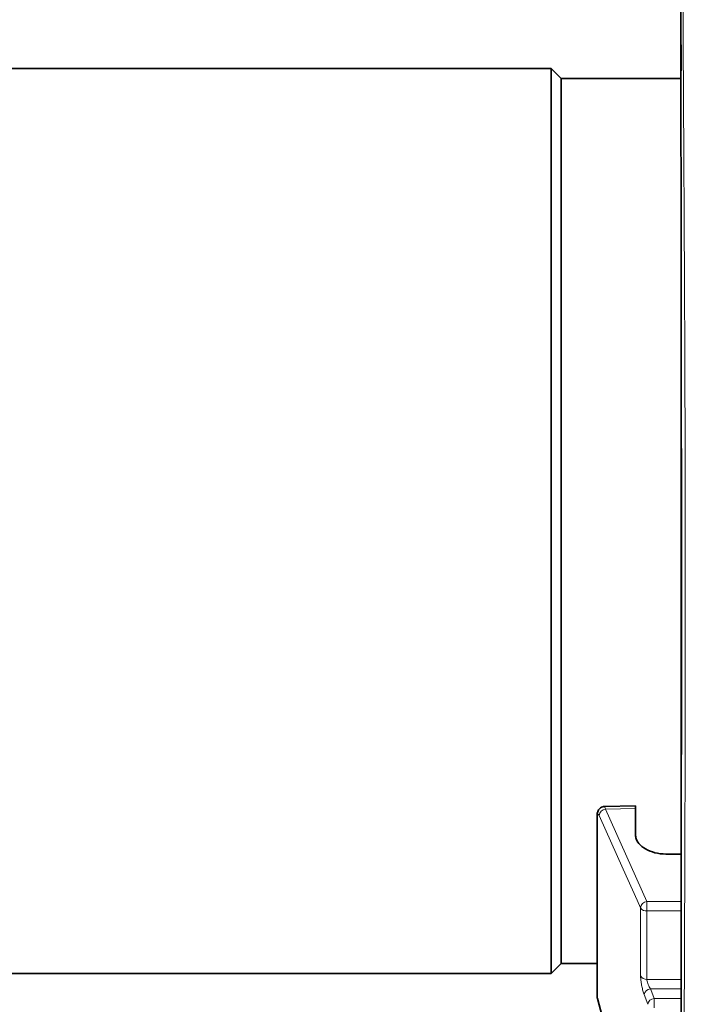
# Model space of a CAD drawing. Header units: millimetres. Extents: x 0 to 1118, y 0 to 864.
# Tile 6 of 85: x 120 to 153, y 156 to 205. Entities that reach past the tile are written whole.
import ezdxf

# ---------------------------------------------------------------- set-up
doc = ezdxf.new("R2010")
doc.units = ezdxf.units.MM

msp = doc.modelspace()

# ---------------------------------------------------------------- linework, layer by layer
at = {"color": 7, "linetype": 'Continuous', "lineweight": 35}
for p, q in [((153.227, 203.705), (153.227, 203.969)), ((146.777, 202.793), (116.177, 202.793)), ((147.277, 202.293), (146.777, 202.793)), ((146.777, 157.793), (146.777, 202.793)), ((153.227, 202.293), (147.277, 202.293)), ((147.277, 158.293), (147.277, 202.293)), ((153.227, 192.479), (153.227, 193.589)), ((153.227, 191.211), (153.227, 176.181)), ((153.227, 173.284), (153.227, 175.029)), ((153.227, 172.955), (153.227, 173.284)), ((153.227, 172.955), (153.227, 170.434)), ((153.227, 168.134), (153.227, 170.002)), ((153.227, 167.236), (153.227, 168.134)), ((153.227, 167.236), (153.227, 165.589)), ((150.96, 166.134), (149.419, 166.097)), ((150.96, 164.699), (150.96, 165.999)), ((149.059, 165.635), (149.059, 156.634)), ((153.227, 163.726), (153.227, 165.589)), ((146.777, 157.793), (147.277, 158.293)), ((147.277, 158.293), (149.059, 158.293)), ((105.377, 157.793), (146.777, 157.793)), ((149.071, 156.547), (151.575, 147.202))]:
    msp.add_line(p, q, dxfattribs=at)
at = {"color": 7, "linetype": 'Continuous', "lineweight": 18}
for p, q in [((150.96, 165.999), (149.474, 165.963)), ((149.474, 165.963), (151.534, 161.37)), ((149.071, 165.582), (149.071, 156.547)), ((151.218, 157.679), (151.218, 161.052)), ((151.534, 161.37), (153.237, 161.376)), ((153.237, 160.908), (151.534, 160.902)), ((151.534, 160.902), (151.534, 157.503)), ((151.575, 156.262), (151.396, 156.742)), ((153.233, 157.035), (151.712, 157.035)), ((151.891, 156.555), (153.232, 156.555))]:
    msp.add_line(p, q, dxfattribs=at)
at = {"color": 7, "linetype": 'Continuous', "lineweight": 18, "flags": 128}
for points in [[(149.059, 165.632), (149.06, 165.628), (149.071, 165.582)], [(151.218, 161.052), (151.045, 161.436), (150.355, 162.976), (149.158, 165.645)], [(151.534, 157.503), (152.2, 157.503), (153.233, 157.502)], [(151.712, 157.035), (151.778, 156.859), (151.891, 156.555)]]:
    msp.add_lwpolyline(points, dxfattribs=at)
at = {"color": 7, "linetype": 'Continuous', "lineweight": 18}
for centre, radius, start, end in [((149.517, 165.605), 0.361, 96.7712, 173.7023), ((151.576, 161.012), 0.361, 96.7785, 173.6542), ((151.503, 161.245), 0.345, 214.2014, 275.1361), ((162.433, 161.136), 10.902, 178.7695, 181.2305), ((151.511, 157.834), 0.332, 207.8902, 273.932), ((151.752, 156.676), 0.362, 96.2657, 169.3911), ((151.931, 156.196), 0.362, 96.2664, 169.3881), ((163.026, 156.319), 11.137, 178.7847, 181.2153)]:
    msp.add_arc(centre, radius, start, end, dxfattribs=at)
at = {"color": 7, "linetype": 'Continuous', "lineweight": 35}
msp.add_arc((149.393, 156.634), 0.333, 180, 195, dxfattribs=at)
msp.add_ellipse((1200.592, 195.046), major_axis=(2115.929, 29.511), ratio=0.009089, start_param=4.194104, end_param=4.194444, dxfattribs=at)
at = {"color": 7, "linetype": 'Continuous', "lineweight": 18}
for points, knots in [([(153.255, 220.541), (153.255, 220.541), (153.255, 220.535), (153.255, 220.481), (153.256, 220.277), (153.257, 219.95), (153.259, 219.426), (153.262, 218.625), (153.267, 217.457), (153.274, 216.013), (153.281, 214.316), (153.291, 212.385), (153.301, 210.24), (153.314, 207.859), (153.328, 205.285), (153.344, 202.543), (153.36, 199.658), (153.377, 196.604), (153.394, 193.437), (153.41, 190.184), (153.423, 186.873), (153.433, 183.48), (153.439, 180.062), (153.441, 176.65), (153.439, 173.271), (153.434, 169.906), (153.427, 166.625), (153.417, 163.456), (153.406, 160.423), (153.394, 157.5), (153.382, 154.757), (153.37, 152.214), (153.359, 149.886), (153.349, 147.75), (153.341, 145.856), (153.333, 144.217), (153.327, 142.839), (153.322, 141.71), (153.318, 140.794), (153.315, 140.149), (153.315, 140.063), (153.315, 140.02)], [0, 0, 0, 0, 0.000508, 0.018154, 0.035854, 0.053608, 0.071418, 0.09786, 0.124486, 0.151395, 0.178693, 0.205152, 0.231795, 0.258723, 0.286041, 0.312514, 0.339172, 0.366116, 0.393453, 0.42001, 0.446753, 0.473786, 0.501214, 0.527975, 0.554927, 0.582173, 0.609824, 0.636571, 0.663508, 0.690741, 0.718378, 0.744955, 0.77172, 0.798773, 0.826222, 0.852689, 0.87934, 0.906275, 0.9336, 0.966902, 1, 1, 1, 1]), ([(149.419, 166.091), (149.427, 166.088), (149.443, 166.082), (149.463, 166.005), (149.474, 165.963)], [0, 0, 0, 0, 0.462117, 1, 1, 1, 1]), ([(149.158, 165.645), (149.148, 165.664), (149.128, 165.704), (149.101, 165.716), (149.081, 165.69), (149.072, 165.638), (149.071, 165.596), (149.071, 165.582)], [0, 0, 0, 0, 0.226263, 0.452795, 0.676686, 0.894335, 1, 1, 1, 1]), ([(151.218, 157.679), (151.218, 157.651), (151.22, 157.567), (151.238, 157.39), (151.279, 157.158), (151.334, 156.925), (151.375, 156.803), (151.396, 156.742)], [0, 0, 0, 0, 0.108653, 0.322585, 0.545231, 0.772765, 1, 1, 1, 1]), ([(151.712, 157.035), (151.691, 157.066), (151.649, 157.126), (151.593, 157.241), (151.553, 157.357), (151.535, 157.447), (151.534, 157.489), (151.534, 157.503)], [0, 0, 0, 0, 0.238447, 0.471713, 0.691928, 0.89692, 1, 1, 1, 1])]:
    msp.add_open_spline(points, degree=3, knots=knots, dxfattribs=at)
at = {"color": 7, "linetype": 'Continuous', "lineweight": 35}
for points, knots in [([(153.194, 220.259), (153.194, 220.256), (153.194, 220.248), (153.194, 220.157), (153.194, 219.947), (153.195, 219.629), (153.195, 219.208), (153.196, 218.684), (153.197, 218.06), (153.198, 217.336), (153.199, 216.515), (153.2, 215.598), (153.201, 214.587), (153.203, 213.486), (153.205, 212.299), (153.207, 211.037), (153.209, 209.702), (153.211, 208.294), (153.213, 206.808), (153.216, 205.242), (153.219, 203.6), (153.221, 201.887), (153.224, 200.111), (153.227, 198.279), (153.23, 196.397), (153.232, 194.474), (153.235, 192.519), (153.237, 190.54), (153.239, 188.545), (153.241, 186.541), (153.243, 184.536), (153.244, 182.516), (153.245, 180.479), (153.246, 178.422), (153.246, 176.364), (153.245, 174.315), (153.245, 172.283), (153.244, 170.277), (153.243, 168.305), (153.242, 166.366), (153.24, 164.463), (153.239, 162.599), (153.237, 160.782), (153.235, 159.015), (153.233, 157.304), (153.231, 155.653), (153.229, 154.075), (153.227, 152.575), (153.226, 151.153), (153.224, 149.802), (153.222, 148.525), (153.221, 147.327), (153.219, 146.213), (153.218, 145.185), (153.217, 144.249), (153.216, 143.408), (153.215, 142.665), (153.214, 142.023), (153.213, 141.483), (153.213, 141.048), (153.212, 140.719), (153.212, 140.497), (153.212, 140.392), (153.212, 140.381), (153.212, 140.377)], [0, 0, 0, 0, 0.0060053, 0.0223269, 0.0386844, 0.0550545, 0.0714462, 0.0878698, 0.1043123, 0.1206293, 0.1369954, 0.1534115, 0.1698525, 0.1862864, 0.2026837, 0.2190199, 0.2351335, 0.2511542, 0.267324, 0.2836293, 0.3000535, 0.3165759, 0.3331726, 0.3498172, 0.3664814, 0.3831284, 0.3997287, 0.4162561, 0.4326876, 0.4490038, 0.4651896, 0.4812507, 0.4976588, 0.5141379, 0.5306627, 0.5472063, 0.5637333, 0.5802166, 0.5966297, 0.6129855, 0.6294207, 0.6458476, 0.6622728, 0.6787028, 0.6951451, 0.7116053, 0.7280585, 0.7442426, 0.7604579, 0.7767448, 0.7930974, 0.8095072, 0.8259634, 0.8424533, 0.8589629, 0.8754751, 0.8919728, 0.9084424, 0.9248717, 0.9412507, 0.957572, 0.9738249, 0.9899764, 1, 1, 1, 1]), ([(153.227, 203.016), (153.227, 203.092), (153.227, 203.242), (153.227, 203.448), (153.227, 203.608), (153.227, 203.682), (153.227, 203.702), (153.227, 203.705)], [0, 0, 0, 0, 0.23728, 0.474561, 0.711834, 0.949109, 1, 1, 1, 1]), ([(153.227, 202.677), (153.227, 202.691), (153.227, 202.718), (153.227, 202.801), (153.227, 202.903), (153.227, 202.979), (153.227, 203.016), (153.227, 203.016)], [0, 0, 0, 0, 0.249711, 0.499423, 0.749125, 0.998825, 1, 1, 1, 1]), ([(153.227, 193.896), (153.227, 193.905), (153.227, 193.924), (153.227, 193.951), (153.227, 193.965)], [0, 0, 0, 0, 0.505006, 1, 1, 1, 1]), ([(153.227, 193.589), (153.227, 193.65), (153.227, 193.771), (153.227, 193.873), (153.227, 193.918), (153.227, 193.906), (153.227, 193.905)], [0, 0, 0, 0, 0.331395, 0.66279, 0.994172, 1, 1, 1, 1]), ([(153.227, 191.62), (153.227, 191.674), (153.227, 191.782), (153.227, 191.999), (153.227, 192.226), (153.227, 192.387), (153.227, 192.466), (153.227, 192.479)], [0, 0, 0, 0, 0.23728, 0.474561, 0.711834, 0.949109, 1, 1, 1, 1]), ([(153.227, 191.211), (153.227, 191.246), (153.227, 191.316), (153.227, 191.431), (153.227, 191.537), (153.227, 191.596), (153.227, 191.62), (153.227, 191.62)], [0, 0, 0, 0, 0.249711, 0.499423, 0.749125, 0.998825, 1, 1, 1, 1]), ([(153.227, 175.812), (153.227, 175.822), (153.227, 175.848), (153.227, 175.917), (153.227, 176.018), (153.227, 176.111), (153.227, 176.165), (153.227, 176.181)], [0, 0, 0, 0, 0.139529, 0.389022, 0.638506, 0.887987, 1, 1, 1, 1]), ([(153.227, 175.029), (153.227, 175.103), (153.227, 175.252), (153.227, 175.474), (153.227, 175.664), (153.227, 175.768), (153.227, 175.806), (153.227, 175.812)], [0, 0, 0, 0, 0.237286, 0.474572, 0.711849, 0.949121, 1, 1, 1, 1]), ([(153.227, 170.002), (153.227, 170.072), (153.227, 170.213), (153.227, 170.36), (153.227, 170.434)], [0, 0, 0, 0, 0.5, 1, 1, 1, 1]), ([(149.419, 166.09), (149.393, 166.09), (149.324, 166.09), (149.228, 166.04), (149.15, 165.966), (149.1, 165.882), (149.071, 165.787), (149.059, 165.71), (149.061, 165.65), (149.062, 165.632)], [0, 0, 0, 0, 0.11265, 0.294498, 0.442509, 0.581444, 0.727105, 0.915164, 1, 1, 1, 1]), ([(150.96, 165.999), (150.96, 166.04), (150.96, 166.117), (150.96, 166.126), (150.96, 166.13)], [0, 0, 0, 0, 0.522321, 1, 1, 1, 1]), ([(152.613, 163.72), (152.425, 163.73), (152.051, 163.749), (151.554, 163.917), (151.181, 164.168), (150.987, 164.446), (150.968, 164.629), (150.96, 164.699)], [0, 0, 0, 0, 0.215915, 0.431831, 0.647724, 0.863586, 1, 1, 1, 1])]:
    msp.add_open_spline(points, degree=3, knots=knots, dxfattribs=at)

doc.saveas('drawing.dxf')
